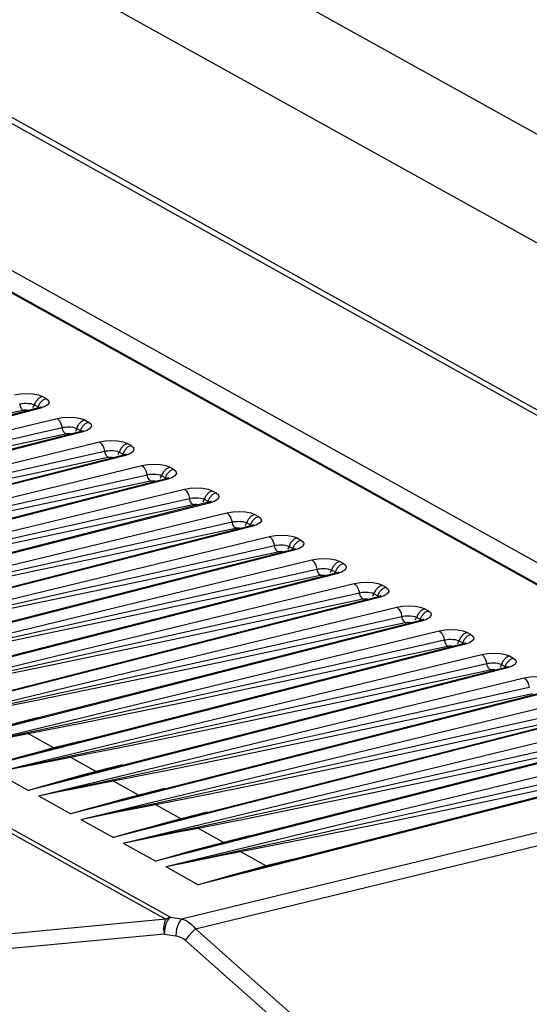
# Model space of a CAD drawing. Header units: millimetres. Extents: x 26456 to 27930, y -18123 to -17119.
# Tile 48 of 96: x 27177 to 27214, y -17691 to -17619. Entities that reach past the tile are written whole.
import ezdxf

# ---------------------------------------------------------------- set-up
doc = ezdxf.new("R2010")
doc.units = ezdxf.units.MM
for name, color, linetype in [('HG1-Y31201-Y31202SOLIDLINE', 7, 'Continuous'), ('LJ-Y31202-13SOLIDLINE', 7, 'Continuous'), ('Y31201-Y31202-PP-40_22SOLIDLINE', 7, 'Continuous'), ('Y31201-Y31202-PP-77_2SOLIDLINE', 7, 'Continuous')]:
    doc.layers.add(name, color=color, linetype=linetype)

msp = doc.modelspace()

# ---------------------------------------------------------------- linework, layer by layer
at = {"layer": 'HG1-Y31201-Y31202SOLIDLINE', "color": 7}
for p, q in [((27237.374, -17673.162), (27169.73, -17635.545)), ((27237.457, -17673.137), (27169.812, -17635.52)), ((27178.468, -17646.725), (27178.737, -17646.874)), ((27177.794, -17647.536), (27178.006, -17647.067)), ((27177.88, -17647.347), (27178.149, -17647.496)), ((27178.102, -17647.601), (27178.275, -17647.217)), ((27178.6, -17647.502), (27178.249, -17647.622)), ((27121.746, -17648.125), (27187.83, -17684.875)), ((27178.249, -17647.622), (27143.24, -17656.568)), ((27178.089, -17647.596), (27150.098, -17654.748)), ((27178.148, -17647.58), (27178.089, -17647.596)), ((27178.249, -17647.622), (27178.089, -17647.596)), ((27121.415, -17648.283), (27187.499, -17685.032)), ((27143.965, -17656.971), (27179.534, -17648.337)), ((27180.903, -17649.265), (27181.115, -17648.796)), ((27181.211, -17649.33), (27181.384, -17648.946)), ((27181.577, -17648.454), (27181.846, -17648.603)), ((27181.358, -17649.351), (27146.349, -17658.296)), ((27181.198, -17649.325), (27153.207, -17656.477)), ((27180.989, -17649.076), (27181.258, -17649.225)), ((27181.257, -17649.309), (27181.198, -17649.325)), ((27181.358, -17649.351), (27181.198, -17649.324)), ((27181.709, -17649.231), (27181.358, -17649.351)), ((27147.075, -17658.7), (27182.643, -17650.066)), ((27184.686, -17650.183), (27184.955, -17650.332)), ((27184.467, -17651.08), (27149.458, -17660.025)), ((27184.307, -17651.053), (27156.316, -17658.206)), ((27184.012, -17650.994), (27184.224, -17650.525)), ((27184.098, -17650.805), (27184.367, -17650.954)), ((27184.366, -17651.038), (27184.307, -17651.053)), ((27184.467, -17651.08), (27184.307, -17651.053)), ((27184.32, -17651.059), (27184.493, -17650.675)), ((27184.818, -17650.96), (27184.467, -17651.08)), ((27150.184, -17660.429), (27185.752, -17651.795)), ((27187.121, -17652.723), (27187.333, -17652.254)), ((27187.207, -17652.534), (27187.476, -17652.683)), ((27187.429, -17652.788), (27187.602, -17652.404)), ((27187.795, -17651.912), (27188.064, -17652.061)), ((27187.576, -17652.809), (27152.567, -17661.754)), ((27187.416, -17652.782), (27159.425, -17659.935)), ((27187.475, -17652.767), (27187.416, -17652.782)), ((27187.576, -17652.809), (27187.416, -17652.782)), ((27187.927, -17652.689), (27187.576, -17652.809)), ((27153.293, -17662.158), (27188.861, -17653.524)), ((27190.231, -17654.452), (27190.442, -17653.983)), ((27190.904, -17653.641), (27191.174, -17653.79)), ((27190.685, -17654.538), (27155.676, -17663.483)), ((27190.525, -17654.511), (27162.534, -17661.664)), ((27190.316, -17654.263), (27190.586, -17654.412)), ((27190.584, -17654.496), (27190.526, -17654.511)), ((27190.685, -17654.538), (27190.526, -17654.511)), ((27190.538, -17654.517), (27190.711, -17654.133)), ((27191.036, -17654.418), (27190.685, -17654.538)), ((27156.402, -17663.887), (27191.97, -17655.253)), ((27194.013, -17655.37), (27194.283, -17655.519)), ((27193.34, -17656.181), (27193.551, -17655.712)), ((27193.425, -17655.991), (27193.695, -17656.141)), ((27193.647, -17656.246), (27193.82, -17655.862)), ((27194.145, -17656.147), (27193.794, -17656.267)), ((27193.794, -17656.267), (27158.785, -17665.212)), ((27193.635, -17656.24), (27165.643, -17663.393)), ((27193.693, -17656.225), (27193.635, -17656.24)), ((27193.794, -17656.267), (27193.635, -17656.24)), ((27159.511, -17665.616), (27195.079, -17656.982)), ((27196.449, -17657.91), (27196.66, -17657.441)), ((27196.756, -17657.975), (27196.929, -17657.591)), ((27197.123, -17657.099), (27197.392, -17657.248)), ((27196.903, -17657.996), (27161.894, -17666.941)), ((27196.744, -17657.969), (27168.752, -17665.122)), ((27196.535, -17657.72), (27196.804, -17657.87)), ((27196.802, -17657.953), (27196.744, -17657.969)), ((27196.903, -17657.996), (27196.744, -17657.969)), ((27197.254, -17657.876), (27196.903, -17657.996)), ((27162.62, -17667.345), (27198.189, -17658.711)), ((27200.232, -17658.828), (27200.501, -17658.977)), ((27200.012, -17659.725), (27165.003, -17668.67)), ((27199.853, -17659.698), (27171.861, -17666.851)), ((27199.558, -17659.639), (27199.769, -17659.17)), ((27199.644, -17659.449), (27199.913, -17659.599)), ((27199.911, -17659.682), (27199.853, -17659.698)), ((27200.012, -17659.725), (27199.853, -17659.698)), ((27199.865, -17659.704), (27200.038, -17659.319)), ((27200.363, -17659.605), (27200.012, -17659.725)), ((27165.729, -17669.074), (27201.298, -17660.44)), ((27202.667, -17661.368), (27202.878, -17660.899)), ((27202.753, -17661.178), (27203.022, -17661.328)), ((27202.974, -17661.433), (27203.148, -17661.048)), ((27203.341, -17660.556), (27203.61, -17660.706)), ((27203.121, -17661.454), (27168.112, -17670.399)), ((27202.962, -17661.427), (27174.97, -17668.58)), ((27203.02, -17661.411), (27202.962, -17661.427)), ((27203.121, -17661.454), (27202.962, -17661.427)), ((27203.473, -17661.334), (27203.121, -17661.454)), ((27168.838, -17670.803), (27204.407, -17662.169)), ((27205.776, -17663.097), (27205.987, -17662.628)), ((27206.45, -17662.285), (27206.719, -17662.435)), ((27206.23, -17663.183), (27171.222, -17672.128)), ((27206.071, -17663.156), (27178.079, -17670.309)), ((27205.862, -17662.907), (27206.131, -17663.057)), ((27206.129, -17663.14), (27206.071, -17663.156)), ((27206.23, -17663.183), (27206.071, -17663.156)), ((27206.083, -17663.162), (27206.257, -17662.777)), ((27206.582, -17663.063), (27206.23, -17663.183)), ((27171.947, -17672.532), (27207.516, -17663.897)), ((27209.559, -17664.014), (27209.828, -17664.164)), ((27208.885, -17664.826), (27209.097, -17664.357)), ((27208.971, -17664.636), (27209.24, -17664.786)), ((27209.193, -17664.891), (27209.366, -17664.506)), ((27209.691, -17664.792), (27209.339, -17664.912)), ((27209.339, -17664.912), (27174.331, -17673.857)), ((27209.18, -17664.885), (27181.189, -17672.038)), ((27209.238, -17664.869), (27209.18, -17664.885)), ((27209.339, -17664.912), (27209.18, -17664.885)), ((27175.056, -17674.261), (27210.625, -17665.626)), ((27211.994, -17666.555), (27212.206, -17666.086)), ((27212.302, -17666.62), (27212.475, -17666.235)), ((27212.668, -17665.743), (27212.937, -17665.893)), ((27212.448, -17666.641), (27177.44, -17675.586)), ((27212.289, -17666.614), (27184.298, -17673.767)), ((27212.08, -17666.365), (27212.349, -17666.515)), ((27212.347, -17666.598), (27212.289, -17666.614)), ((27212.448, -17666.641), (27212.289, -17666.614)), ((27212.8, -17666.521), (27212.448, -17666.641)), ((27178.165, -17675.99), (27213.734, -17667.355)), ((27215.558, -17668.37), (27180.549, -17677.315)), ((27215.398, -17668.343), (27187.407, -17675.496)), ((27181.274, -17677.719), (27216.843, -17669.084)), ((27178.088, -17670.268), (27176.193, -17670.751)), ((27178.097, -17670.304), (27176.287, -17670.77)), ((27218.667, -17670.098), (27183.658, -17679.044)), ((27218.507, -17670.072), (27190.516, -17677.224)), ((27184.383, -17679.448), (27219.952, -17670.813)), ((27177.42, -17671.433), (27179.302, -17672.48)), ((27181.197, -17671.996), (27179.302, -17672.48)), ((27181.206, -17672.033), (27179.396, -17672.499)), ((27221.776, -17671.827), (27186.767, -17680.773)), ((27221.616, -17671.801), (27193.625, -17678.953)), ((27187.493, -17681.176), (27223.061, -17672.542)), ((27180.529, -17673.162), (27182.411, -17674.209)), ((27188.658, -17684.997), (27237.374, -17673.162)), ((27184.306, -17673.725), (27182.411, -17674.209)), ((27184.315, -17673.762), (27182.505, -17674.228)), ((27224.885, -17673.556), (27189.876, -17682.502)), ((27224.725, -17673.53), (27196.734, -17680.682)), ((27175.056, -17674.261), (27177.44, -17675.586)), ((27183.638, -17674.891), (27185.521, -17675.938)), ((27189.675, -17685.722), (27234.958, -17674.722)), ((27187.415, -17675.454), (27185.521, -17675.938)), ((27187.424, -17675.491), (27185.614, -17675.957)), ((27178.165, -17675.99), (27180.549, -17677.315)), ((27186.747, -17676.62), (27188.63, -17677.667)), ((27181.274, -17677.719), (27183.658, -17679.044)), ((27190.524, -17677.183), (27188.63, -17677.667)), ((27190.533, -17677.22), (27188.723, -17677.686)), ((27189.856, -17678.349), (27191.739, -17679.396)), ((27193.633, -17678.912), (27191.739, -17679.396)), ((27193.642, -17678.949), (27191.832, -17679.415)), ((27184.383, -17679.448), (27186.767, -17680.773)), ((27192.965, -17680.078), (27194.848, -17681.125)), ((27196.742, -17680.641), (27194.848, -17681.125)), ((27196.751, -17680.678), (27194.942, -17681.144)), ((27187.493, -17681.176), (27189.876, -17682.502)), ((27187.83, -17684.875), (27188.658, -17684.997)), ((27187.499, -17685.032), (27167.465, -17686.909)), ((27189.675, -17685.722), (27204.356, -17698.753)), ((27187.414, -17686.114), (27167.38, -17687.99)), ((27187.414, -17686.114), (27188.243, -17686.236)), ((27188.925, -17686.556), (27203.606, -17699.587))]:
    msp.add_line(p, q, dxfattribs=at)
for points in [[(27176.425, -17646.608), (27176.857, -17646.533), (27177.324, -17646.507), (27177.775, -17646.533), (27178.168, -17646.608), (27178.468, -17646.725)], [(27178.468, -17646.725), (27178.213, -17646.848), (27178.006, -17647.067)], [(27176.801, -17647.281), (27176.899, -17647.261), (27177.009, -17647.245), (27177.135, -17647.234), (27177.277, -17647.23), (27177.432, -17647.236)], [(27177.042, -17647.732), (27176.942, -17647.634), (27176.857, -17647.475), (27176.801, -17647.281)], [(27177.432, -17647.236), (27177.592, -17647.256), (27177.746, -17647.292), (27177.88, -17647.347)], [(27178.357, -17647.504), (27178.372, -17647.49), (27178.326, -17647.514), (27178.148, -17647.58)], [(27178.149, -17647.496), (27178.2, -17647.53), (27178.222, -17647.552)], [(27178.737, -17646.874), (27178.483, -17646.997), (27178.275, -17647.217)], [(27178.737, -17646.874), (27178.914, -17647.022), (27178.95, -17647.186), (27178.842, -17647.351), (27178.6, -17647.502)], [(27146.329, -17654.143), (27150.303, -17653.36), (27154.166, -17652.573), (27158.113, -17651.754), (27162.317, -17650.872), (27166.901, -17649.902), (27171.795, -17648.858), (27177.042, -17647.732)], [(27177.042, -17647.732), (27177.083, -17647.724), (27177.127, -17647.719), (27177.179, -17647.715), (27177.236, -17647.714), (27177.299, -17647.718), (27177.363, -17647.726), (27177.425, -17647.741), (27177.479, -17647.763)], [(27179.534, -17648.337), (27179.966, -17648.262), (27180.433, -17648.236), (27180.884, -17648.262), (27181.277, -17648.337), (27181.577, -17648.454)], [(27179.534, -17648.337), (27179.688, -17648.482), (27179.821, -17648.72), (27179.91, -17649.01)], [(27179.91, -17649.01), (27180.008, -17648.99), (27180.118, -17648.974), (27180.244, -17648.963), (27180.386, -17648.959), (27180.541, -17648.965)], [(27181.577, -17648.454), (27181.322, -17648.576), (27181.115, -17648.796)], [(27181.846, -17648.603), (27181.592, -17648.726), (27181.384, -17648.946)], [(27181.846, -17648.603), (27182.023, -17648.751), (27182.059, -17648.915), (27181.951, -17649.08), (27181.709, -17649.231)], [(27149.365, -17655.798), (27153.293, -17654.954), (27157.126, -17654.113), (27161.049, -17653.245), (27165.232, -17652.312), (27169.797, -17651.29), (27174.676, -17650.192), (27179.91, -17649.01)], [(27149.438, -17655.872), (27153.412, -17655.089), (27157.275, -17654.302), (27161.222, -17653.483), (27165.427, -17652.601), (27170.01, -17651.631), (27174.904, -17650.587), (27180.151, -17649.461)], [(27180.151, -17649.461), (27180.051, -17649.363), (27179.966, -17649.204), (27179.91, -17649.01)], [(27180.151, -17649.461), (27180.192, -17649.453), (27180.236, -17649.447), (27180.288, -17649.444), (27180.345, -17649.443), (27180.408, -17649.447), (27180.472, -17649.455), (27180.534, -17649.47), (27180.588, -17649.492)], [(27180.541, -17648.965), (27180.701, -17648.985), (27180.856, -17649.021), (27180.989, -17649.076)], [(27181.466, -17649.233), (27181.481, -17649.219), (27181.436, -17649.243), (27181.257, -17649.309)], [(27181.258, -17649.225), (27181.309, -17649.258), (27181.332, -17649.281)], [(27182.643, -17650.066), (27183.075, -17649.991), (27183.542, -17649.965), (27183.993, -17649.991), (27184.386, -17650.066), (27184.686, -17650.183)], [(27182.643, -17650.066), (27182.797, -17650.211), (27182.93, -17650.449), (27183.019, -17650.739)], [(27184.686, -17650.183), (27184.432, -17650.305), (27184.224, -17650.525)], [(27184.955, -17650.332), (27184.701, -17650.455), (27184.493, -17650.675)], [(27184.955, -17650.332), (27185.132, -17650.48), (27185.168, -17650.644), (27185.061, -17650.809), (27184.818, -17650.96)], [(27152.474, -17657.527), (27156.402, -17656.683), (27160.235, -17655.842), (27164.158, -17654.974), (27168.341, -17654.041), (27172.906, -17653.019), (27177.785, -17651.921), (27183.019, -17650.739)], [(27183.019, -17650.739), (27183.117, -17650.719), (27183.227, -17650.703), (27183.353, -17650.692), (27183.496, -17650.688), (27183.65, -17650.694)], [(27183.26, -17651.19), (27183.16, -17651.092), (27183.075, -17650.933), (27183.019, -17650.739)], [(27183.65, -17650.694), (27183.81, -17650.714), (27183.965, -17650.75), (27184.098, -17650.805)], [(27184.575, -17650.962), (27184.59, -17650.948), (27184.545, -17650.972), (27184.366, -17651.038)], [(27184.367, -17650.954), (27184.418, -17650.987), (27184.441, -17651.01)], [(27152.547, -17657.601), (27156.521, -17656.818), (27160.384, -17656.031), (27164.331, -17655.212), (27168.536, -17654.33), (27173.119, -17653.36), (27178.013, -17652.316), (27183.26, -17651.19)], [(27183.26, -17651.19), (27183.301, -17651.182), (27183.345, -17651.176), (27183.397, -17651.173), (27183.454, -17651.172), (27183.517, -17651.176), (27183.581, -17651.184), (27183.643, -17651.199), (27183.697, -17651.221)], [(27185.752, -17651.795), (27186.184, -17651.72), (27186.651, -17651.694), (27187.102, -17651.72), (27187.495, -17651.795), (27187.795, -17651.912)], [(27185.752, -17651.795), (27185.906, -17651.94), (27186.039, -17652.177), (27186.128, -17652.468)], [(27155.583, -17659.256), (27159.511, -17658.412), (27163.344, -17657.571), (27167.267, -17656.703), (27171.45, -17655.77), (27176.015, -17654.748), (27180.894, -17653.65), (27186.128, -17652.468)], [(27186.128, -17652.468), (27186.226, -17652.448), (27186.336, -17652.432), (27186.462, -17652.421), (27186.605, -17652.417), (27186.759, -17652.423)], [(27186.37, -17652.919), (27186.269, -17652.821), (27186.184, -17652.662), (27186.128, -17652.468)], [(27186.759, -17652.423), (27186.919, -17652.443), (27187.074, -17652.479), (27187.207, -17652.534)], [(27187.795, -17651.912), (27187.541, -17652.034), (27187.333, -17652.254)], [(27188.064, -17652.061), (27187.81, -17652.184), (27187.602, -17652.404)], [(27188.064, -17652.061), (27188.241, -17652.209), (27188.277, -17652.373), (27188.17, -17652.538), (27187.927, -17652.689)], [(27155.656, -17659.33), (27159.63, -17658.547), (27163.493, -17657.759), (27167.44, -17656.941), (27171.645, -17656.059), (27176.228, -17655.089), (27181.122, -17654.045), (27186.37, -17652.919)], [(27186.37, -17652.919), (27186.41, -17652.911), (27186.454, -17652.905), (27186.506, -17652.902), (27186.563, -17652.901), (27186.626, -17652.905), (27186.69, -17652.913), (27186.752, -17652.928), (27186.806, -17652.95)], [(27187.684, -17652.691), (27187.699, -17652.677), (27187.654, -17652.701), (27187.475, -17652.767)], [(27187.476, -17652.683), (27187.527, -17652.716), (27187.55, -17652.739)], [(27188.861, -17653.524), (27189.293, -17653.449), (27189.76, -17653.423), (27190.211, -17653.449), (27190.604, -17653.524), (27190.904, -17653.641)], [(27188.861, -17653.524), (27189.015, -17653.669), (27189.148, -17653.906), (27189.237, -17654.197)], [(27190.904, -17653.641), (27190.65, -17653.763), (27190.442, -17653.983)], [(27191.174, -17653.79), (27190.919, -17653.913), (27190.711, -17654.133)], [(27191.174, -17653.79), (27191.35, -17653.938), (27191.386, -17654.102), (27191.279, -17654.267), (27191.036, -17654.418)], [(27158.692, -17660.985), (27162.62, -17660.141), (27166.453, -17659.3), (27170.376, -17658.432), (27174.559, -17657.499), (27179.125, -17656.476), (27184.003, -17655.379), (27189.237, -17654.197)], [(27158.765, -17661.059), (27162.739, -17660.276), (27166.602, -17659.488), (27170.55, -17658.67), (27174.754, -17657.788), (27179.337, -17656.818), (27184.231, -17655.774), (27189.479, -17654.647)], [(27189.237, -17654.197), (27189.335, -17654.177), (27189.445, -17654.161), (27189.571, -17654.15), (27189.714, -17654.146), (27189.868, -17654.152)], [(27189.479, -17654.647), (27189.378, -17654.55), (27189.293, -17654.391), (27189.237, -17654.197)], [(27189.479, -17654.647), (27189.519, -17654.64), (27189.563, -17654.634), (27189.615, -17654.631), (27189.672, -17654.63), (27189.735, -17654.633), (27189.8, -17654.642), (27189.862, -17654.657), (27189.915, -17654.679)], [(27189.868, -17654.152), (27190.028, -17654.172), (27190.183, -17654.208), (27190.316, -17654.263)], [(27190.793, -17654.42), (27190.808, -17654.406), (27190.763, -17654.43), (27190.584, -17654.496)], [(27190.586, -17654.412), (27190.636, -17654.445), (27190.659, -17654.468)], [(27191.97, -17655.253), (27192.403, -17655.178), (27192.869, -17655.152), (27193.321, -17655.178), (27193.713, -17655.252), (27194.013, -17655.37)], [(27191.97, -17655.253), (27192.124, -17655.398), (27192.257, -17655.635), (27192.346, -17655.926)], [(27194.013, -17655.37), (27193.759, -17655.492), (27193.551, -17655.712)], [(27161.801, -17662.714), (27165.729, -17661.869), (27169.562, -17661.029), (27173.485, -17660.16), (27177.669, -17659.228), (27182.234, -17658.205), (27187.112, -17657.108), (27192.346, -17655.926)], [(27192.346, -17655.926), (27192.444, -17655.906), (27192.554, -17655.89), (27192.681, -17655.879), (27192.823, -17655.875), (27192.977, -17655.881)], [(27192.588, -17656.376), (27192.487, -17656.279), (27192.402, -17656.12), (27192.346, -17655.926)], [(27192.977, -17655.881), (27193.137, -17655.901), (27193.292, -17655.937), (27193.425, -17655.991)], [(27193.902, -17656.149), (27193.917, -17656.135), (27193.872, -17656.159), (27193.693, -17656.225)], [(27193.695, -17656.141), (27193.745, -17656.174), (27193.768, -17656.197)], [(27194.283, -17655.519), (27194.028, -17655.642), (27193.82, -17655.862)], [(27194.283, -17655.519), (27194.459, -17655.667), (27194.495, -17655.831), (27194.388, -17655.996), (27194.145, -17656.147)], [(27161.874, -17662.788), (27165.848, -17662.005), (27169.711, -17661.217), (27173.659, -17660.399), (27177.863, -17659.517), (27182.446, -17658.547), (27187.34, -17657.503), (27192.588, -17656.376)], [(27192.588, -17656.376), (27192.628, -17656.369), (27192.672, -17656.363), (27192.724, -17656.36), (27192.782, -17656.359), (27192.844, -17656.362), (27192.909, -17656.371), (27192.971, -17656.386), (27193.024, -17656.408)], [(27195.079, -17656.982), (27195.512, -17656.907), (27195.978, -17656.881), (27196.43, -17656.907), (27196.822, -17656.981), (27197.123, -17657.099)], [(27195.079, -17656.982), (27195.233, -17657.127), (27195.366, -17657.364), (27195.456, -17657.655)], [(27195.456, -17657.655), (27195.553, -17657.635), (27195.663, -17657.619), (27195.79, -17657.607), (27195.932, -17657.604), (27196.086, -17657.61)], [(27196.086, -17657.61), (27196.246, -17657.63), (27196.401, -17657.666), (27196.535, -17657.72)], [(27197.123, -17657.099), (27196.868, -17657.221), (27196.66, -17657.441)], [(27197.392, -17657.248), (27197.137, -17657.371), (27196.929, -17657.591)], [(27197.392, -17657.248), (27197.568, -17657.396), (27197.604, -17657.56), (27197.497, -17657.725), (27197.254, -17657.876)], [(27164.91, -17664.443), (27168.838, -17663.598), (27172.671, -17662.758), (27176.594, -17661.889), (27180.778, -17660.957), (27185.343, -17659.934), (27190.221, -17658.837), (27195.456, -17657.655)], [(27164.983, -17664.517), (27168.957, -17663.734), (27172.82, -17662.946), (27176.768, -17662.128), (27180.972, -17661.246), (27185.555, -17660.276), (27190.449, -17659.232), (27195.697, -17658.105)], [(27195.697, -17658.105), (27195.596, -17658.008), (27195.511, -17657.849), (27195.456, -17657.655)], [(27195.697, -17658.105), (27195.737, -17658.098), (27195.781, -17658.092), (27195.833, -17658.089), (27195.891, -17658.088), (27195.953, -17658.091), (27196.018, -17658.1), (27196.08, -17658.115), (27196.133, -17658.137)], [(27197.011, -17657.877), (27197.027, -17657.863), (27196.981, -17657.888), (27196.802, -17657.953)], [(27196.804, -17657.87), (27196.854, -17657.903), (27196.877, -17657.926)], [(27198.189, -17658.711), (27198.621, -17658.636), (27199.087, -17658.61), (27199.539, -17658.636), (27199.932, -17658.71), (27200.232, -17658.828)], [(27198.189, -17658.711), (27198.342, -17658.856), (27198.475, -17659.093), (27198.565, -17659.384)], [(27200.232, -17658.828), (27199.977, -17658.95), (27199.769, -17659.17)], [(27200.501, -17658.977), (27200.246, -17659.1), (27200.038, -17659.319)], [(27200.501, -17658.977), (27200.677, -17659.125), (27200.713, -17659.289), (27200.606, -17659.454), (27200.363, -17659.605)], [(27168.019, -17666.172), (27171.947, -17665.327), (27175.78, -17664.487), (27179.703, -17663.618), (27183.887, -17662.686), (27188.452, -17661.663), (27193.33, -17660.566), (27198.565, -17659.384)], [(27198.565, -17659.384), (27198.662, -17659.364), (27198.772, -17659.348), (27198.899, -17659.336), (27199.041, -17659.333), (27199.195, -17659.339)], [(27198.806, -17659.834), (27198.705, -17659.737), (27198.62, -17659.578), (27198.565, -17659.384)], [(27199.195, -17659.339), (27199.355, -17659.359), (27199.51, -17659.395), (27199.644, -17659.449)], [(27200.12, -17659.606), (27200.136, -17659.592), (27200.09, -17659.617), (27199.911, -17659.682)], [(27199.913, -17659.599), (27199.963, -17659.632), (27199.986, -17659.655)], [(27168.092, -17666.246), (27172.066, -17665.463), (27175.929, -17664.675), (27179.877, -17663.857), (27184.081, -17662.975), (27188.664, -17662.004), (27193.559, -17660.961), (27198.806, -17659.834)], [(27198.806, -17659.834), (27198.846, -17659.827), (27198.891, -17659.821), (27198.942, -17659.818), (27199, -17659.817), (27199.062, -17659.82), (27199.127, -17659.829), (27199.189, -17659.844), (27199.242, -17659.866)], [(27201.298, -17660.44), (27201.73, -17660.364), (27202.196, -17660.338), (27202.648, -17660.364), (27203.041, -17660.439), (27203.341, -17660.556)], [(27201.298, -17660.44), (27201.452, -17660.585), (27201.584, -17660.822), (27201.674, -17661.112)], [(27171.128, -17667.901), (27175.056, -17667.056), (27178.889, -17666.216), (27182.812, -17665.347), (27186.996, -17664.415), (27191.561, -17663.392), (27196.439, -17662.295), (27201.674, -17661.112)], [(27201.674, -17661.112), (27201.772, -17661.092), (27201.881, -17661.076), (27202.008, -17661.065), (27202.15, -17661.062), (27202.304, -17661.068)], [(27201.915, -17661.563), (27201.814, -17661.466), (27201.729, -17661.307), (27201.674, -17661.112)], [(27202.304, -17661.068), (27202.465, -17661.088), (27202.619, -17661.124), (27202.753, -17661.178)], [(27203.341, -17660.556), (27203.086, -17660.679), (27202.878, -17660.899)], [(27203.61, -17660.706), (27203.355, -17660.829), (27203.148, -17661.048)], [(27203.61, -17660.706), (27203.786, -17660.854), (27203.823, -17661.018), (27203.715, -17661.183), (27203.473, -17661.334)], [(27171.201, -17667.975), (27175.175, -17667.192), (27179.039, -17666.404), (27182.986, -17665.586), (27187.19, -17664.704), (27191.773, -17663.733), (27196.668, -17662.69), (27201.915, -17661.563)], [(27201.915, -17661.563), (27201.955, -17661.556), (27202, -17661.55), (27202.051, -17661.547), (27202.109, -17661.546), (27202.171, -17661.549), (27202.236, -17661.558), (27202.298, -17661.573), (27202.351, -17661.595)], [(27203.229, -17661.335), (27203.245, -17661.321), (27203.199, -17661.346), (27203.02, -17661.411)], [(27203.022, -17661.328), (27203.072, -17661.361), (27203.095, -17661.384)], [(27204.407, -17662.169), (27204.839, -17662.093), (27205.305, -17662.067), (27205.757, -17662.093), (27206.15, -17662.168), (27206.45, -17662.285)], [(27204.407, -17662.169), (27204.561, -17662.314), (27204.693, -17662.551), (27204.783, -17662.841)], [(27206.45, -17662.285), (27206.195, -17662.408), (27205.987, -17662.628)], [(27206.719, -17662.435), (27206.464, -17662.558), (27206.257, -17662.777)], [(27206.719, -17662.435), (27206.895, -17662.583), (27206.932, -17662.747), (27206.824, -17662.912), (27206.582, -17663.063)], [(27174.237, -17669.63), (27178.165, -17668.785), (27181.998, -17667.945), (27185.921, -17667.076), (27190.105, -17666.144), (27194.67, -17665.121), (27199.548, -17664.024), (27204.783, -17662.841)], [(27174.311, -17669.704), (27178.284, -17668.921), (27182.148, -17668.133), (27186.095, -17667.314), (27190.299, -17666.433), (27194.883, -17665.462), (27199.777, -17664.419), (27205.024, -17663.292)], [(27204.783, -17662.841), (27204.881, -17662.821), (27204.99, -17662.805), (27205.117, -17662.794), (27205.259, -17662.791), (27205.413, -17662.797)], [(27205.024, -17663.292), (27204.924, -17663.195), (27204.838, -17663.036), (27204.783, -17662.841)], [(27205.024, -17663.292), (27205.064, -17663.285), (27205.109, -17663.279), (27205.16, -17663.276), (27205.218, -17663.275), (27205.28, -17663.278), (27205.345, -17663.287), (27205.407, -17663.302), (27205.46, -17663.324)], [(27205.413, -17662.797), (27205.574, -17662.817), (27205.728, -17662.853), (27205.862, -17662.907)], [(27206.338, -17663.064), (27206.354, -17663.05), (27206.308, -17663.075), (27206.129, -17663.14)], [(27206.131, -17663.057), (27206.181, -17663.09), (27206.204, -17663.113)], [(27207.516, -17663.897), (27207.948, -17663.822), (27208.414, -17663.796), (27208.866, -17663.822), (27209.259, -17663.897), (27209.559, -17664.014)], [(27207.516, -17663.897), (27207.67, -17664.043), (27207.802, -17664.28), (27207.892, -17664.57)], [(27209.559, -17664.014), (27209.304, -17664.137), (27209.097, -17664.357)], [(27177.346, -17671.359), (27181.275, -17670.514), (27185.107, -17669.674), (27189.031, -17668.805), (27193.214, -17667.873), (27197.779, -17666.85), (27202.658, -17665.753), (27207.892, -17664.57)], [(27207.892, -17664.57), (27207.99, -17664.55), (27208.099, -17664.534), (27208.226, -17664.523), (27208.368, -17664.52), (27208.523, -17664.526)], [(27208.133, -17665.021), (27208.033, -17664.924), (27207.947, -17664.765), (27207.892, -17664.57)], [(27208.523, -17664.526), (27208.683, -17664.546), (27208.837, -17664.581), (27208.971, -17664.636)], [(27209.448, -17664.793), (27209.463, -17664.779), (27209.417, -17664.804), (27209.238, -17664.869)], [(27209.24, -17664.786), (27209.29, -17664.819), (27209.313, -17664.842)], [(27209.828, -17664.164), (27209.573, -17664.287), (27209.366, -17664.506)], [(27209.828, -17664.164), (27210.004, -17664.312), (27210.041, -17664.476), (27209.933, -17664.641), (27209.691, -17664.792)], [(27177.42, -17671.433), (27181.393, -17670.65), (27185.257, -17669.862), (27189.204, -17669.043), (27193.408, -17668.161), (27197.992, -17667.191), (27202.886, -17666.148), (27208.133, -17665.021)], [(27208.133, -17665.021), (27208.173, -17665.014), (27208.218, -17665.008), (27208.269, -17665.004), (27208.327, -17665.004), (27208.389, -17665.007), (27208.454, -17665.016), (27208.516, -17665.031), (27208.569, -17665.053)], [(27210.625, -17665.626), (27211.057, -17665.551), (27211.523, -17665.525), (27211.975, -17665.551), (27212.368, -17665.626), (27212.668, -17665.743)], [(27210.625, -17665.626), (27210.779, -17665.772), (27210.911, -17666.009), (27211.001, -17666.299)], [(27211.001, -17666.299), (27211.099, -17666.279), (27211.208, -17666.263), (27211.335, -17666.252), (27211.477, -17666.248), (27211.632, -17666.255)], [(27211.632, -17666.255), (27211.792, -17666.275), (27211.946, -17666.31), (27212.08, -17666.365)], [(27212.668, -17665.743), (27212.413, -17665.866), (27212.206, -17666.086)], [(27212.937, -17665.893), (27212.682, -17666.016), (27212.475, -17666.235)], [(27212.937, -17665.893), (27213.114, -17666.041), (27213.15, -17666.205), (27213.042, -17666.37), (27212.8, -17666.521)], [(27180.455, -17673.088), (27184.384, -17672.243), (27188.216, -17671.403), (27192.14, -17670.534), (27196.323, -17669.602), (27200.888, -17668.579), (27205.767, -17667.482), (27211.001, -17666.299)], [(27180.529, -17673.162), (27184.502, -17672.379), (27188.366, -17671.591), (27192.313, -17670.772), (27196.517, -17669.89), (27201.101, -17668.92), (27205.995, -17667.877), (27211.242, -17666.75)], [(27211.242, -17666.75), (27211.142, -17666.653), (27211.057, -17666.494), (27211.001, -17666.299)], [(27211.242, -17666.75), (27211.282, -17666.743), (27211.327, -17666.737), (27211.378, -17666.733), (27211.436, -17666.733), (27211.498, -17666.736), (27211.563, -17666.745), (27211.625, -17666.76), (27211.679, -17666.782)], [(27212.557, -17666.522), (27212.572, -17666.508), (27212.526, -17666.533), (27212.347, -17666.598)], [(27212.349, -17666.515), (27212.399, -17666.548), (27212.422, -17666.571)], [(27213.734, -17667.355), (27214.166, -17667.28), (27214.632, -17667.254), (27215.084, -17667.28), (27215.477, -17667.355), (27215.777, -17667.472)], [(27213.734, -17667.355), (27213.888, -17667.501), (27214.021, -17667.738), (27214.11, -17668.028)], [(27183.564, -17674.817), (27187.493, -17673.972), (27191.326, -17673.132), (27195.249, -17672.263), (27199.432, -17671.331), (27203.997, -17670.308), (27208.876, -17669.211), (27214.11, -17668.028)], [(27183.638, -17674.891), (27187.611, -17674.108), (27191.475, -17673.32), (27195.422, -17672.501), (27199.626, -17671.619), (27204.21, -17670.649), (27209.104, -17669.606), (27214.351, -17668.479)], [(27186.673, -17676.546), (27190.602, -17675.701), (27194.435, -17674.861), (27198.358, -17673.992), (27202.541, -17673.06), (27207.106, -17672.037), (27211.985, -17670.939), (27217.219, -17669.757)], [(27186.747, -17676.62), (27190.721, -17675.837), (27194.584, -17675.049), (27198.531, -17674.23), (27202.735, -17673.348), (27207.319, -17672.378), (27212.213, -17671.335), (27217.46, -17670.208)], [(27171.947, -17672.532), (27173.426, -17672.203), (27174.819, -17671.899), (27176.126, -17671.618), (27177.346, -17671.359)], [(27171.947, -17672.532), (27173.446, -17672.219), (27174.858, -17671.932), (27176.183, -17671.671), (27177.42, -17671.433)], [(27177.42, -17671.433), (27177.395, -17671.414), (27177.37, -17671.389), (27177.346, -17671.359)], [(27189.783, -17678.275), (27193.711, -17677.43), (27197.544, -17676.59), (27201.467, -17675.721), (27205.65, -17674.789), (27210.215, -17673.766), (27215.094, -17672.668), (27220.328, -17671.486)], [(27189.856, -17678.349), (27193.83, -17677.566), (27197.693, -17676.778), (27201.64, -17675.959), (27205.845, -17675.077), (27210.428, -17674.107), (27215.322, -17673.063), (27220.569, -17671.937)], [(27179.302, -17672.48), (27178.175, -17672.78), (27176.971, -17673.109), (27175.69, -17673.468), (27174.331, -17673.857)], [(27179.396, -17672.499), (27178.248, -17672.8), (27177.022, -17673.126), (27175.716, -17673.478), (27174.331, -17673.857)], [(27179.302, -17672.48), (27179.334, -17672.492), (27179.366, -17672.498), (27179.396, -17672.499)], [(27175.056, -17674.261), (27176.535, -17673.932), (27177.928, -17673.628), (27179.235, -17673.347), (27180.455, -17673.088)], [(27175.056, -17674.261), (27176.555, -17673.948), (27177.967, -17673.661), (27179.292, -17673.4), (27180.529, -17673.162)], [(27180.529, -17673.162), (27180.504, -17673.143), (27180.479, -17673.118), (27180.455, -17673.088)], [(27192.892, -17680.004), (27196.82, -17679.159), (27200.653, -17678.319), (27204.576, -17677.45), (27208.759, -17676.518), (27213.324, -17675.495), (27218.203, -17674.397), (27223.437, -17673.215)], [(27192.965, -17680.078), (27196.939, -17679.295), (27200.802, -17678.507), (27204.749, -17677.688), (27208.954, -17676.806), (27213.537, -17675.836), (27218.431, -17674.792), (27223.678, -17673.666)], [(27182.411, -17674.209), (27181.284, -17674.509), (27180.08, -17674.838), (27178.799, -17675.197), (27177.44, -17675.586)], [(27182.505, -17674.228), (27181.357, -17674.529), (27180.131, -17674.855), (27178.825, -17675.207), (27177.44, -17675.586)], [(27178.165, -17675.99), (27179.644, -17675.661), (27181.037, -17675.357), (27182.344, -17675.076), (27183.564, -17674.817)], [(27178.165, -17675.99), (27179.664, -17675.677), (27181.076, -17675.39), (27182.401, -17675.129), (27183.638, -17674.891)], [(27182.411, -17674.209), (27182.443, -17674.221), (27182.475, -17674.227), (27182.505, -17674.228)], [(27183.638, -17674.891), (27183.613, -17674.871), (27183.588, -17674.847), (27183.564, -17674.817)], [(27185.521, -17675.938), (27184.393, -17676.238), (27183.189, -17676.567), (27181.908, -17676.926), (27180.549, -17677.315)], [(27185.614, -17675.957), (27184.466, -17676.257), (27183.24, -17676.584), (27181.934, -17676.936), (27180.549, -17677.315)], [(27185.521, -17675.938), (27185.552, -17675.95), (27185.584, -17675.956), (27185.614, -17675.957)], [(27181.274, -17677.719), (27182.753, -17677.39), (27184.146, -17677.086), (27185.453, -17676.805), (27186.673, -17676.546)], [(27181.274, -17677.719), (27182.774, -17677.406), (27184.185, -17677.119), (27185.51, -17676.858), (27186.747, -17676.62)], [(27186.747, -17676.62), (27186.722, -17676.6), (27186.698, -17676.576), (27186.673, -17676.546)], [(27188.63, -17677.667), (27187.503, -17677.967), (27186.298, -17678.296), (27185.017, -17678.655), (27183.658, -17679.044)], [(27188.723, -17677.686), (27187.576, -17677.986), (27186.349, -17678.313), (27185.043, -17678.665), (27183.658, -17679.044)], [(27188.63, -17677.667), (27188.661, -17677.679), (27188.693, -17677.685), (27188.723, -17677.686)], [(27184.383, -17679.448), (27185.862, -17679.119), (27187.255, -17678.815), (27188.562, -17678.534), (27189.783, -17678.275)], [(27184.383, -17679.448), (27185.883, -17679.135), (27187.295, -17678.848), (27188.619, -17678.587), (27189.856, -17678.349)], [(27189.856, -17678.349), (27189.831, -17678.329), (27189.807, -17678.305), (27189.783, -17678.275)], [(27191.739, -17679.396), (27190.612, -17679.696), (27189.407, -17680.025), (27188.126, -17680.383), (27186.767, -17680.773)], [(27191.832, -17679.415), (27190.685, -17679.715), (27189.458, -17680.041), (27188.152, -17680.394), (27186.767, -17680.773)], [(27191.739, -17679.396), (27191.771, -17679.408), (27191.802, -17679.414), (27191.832, -17679.415)], [(27187.493, -17681.176), (27188.971, -17680.848), (27190.364, -17680.544), (27191.671, -17680.263), (27192.892, -17680.004)], [(27187.493, -17681.176), (27188.992, -17680.864), (27190.404, -17680.577), (27191.728, -17680.316), (27192.965, -17680.078)], [(27192.965, -17680.078), (27192.94, -17680.058), (27192.916, -17680.034), (27192.892, -17680.004)], [(27194.848, -17681.125), (27193.721, -17681.425), (27192.516, -17681.754), (27191.235, -17682.112), (27189.876, -17682.502)], [(27194.942, -17681.144), (27193.794, -17681.444), (27192.567, -17681.77), (27191.261, -17682.123), (27189.876, -17682.502)], [(27194.848, -17681.125), (27194.88, -17681.137), (27194.911, -17681.143), (27194.942, -17681.144)], [(27187.414, -17686.114), (27187.416, -17685.968), (27187.427, -17685.83), (27187.445, -17685.7), (27187.469, -17685.577), (27187.499, -17685.46), (27187.534, -17685.348), (27187.576, -17685.239), (27187.626, -17685.135), (27187.684, -17685.036), (27187.752, -17684.947), (27187.83, -17684.875)], [(27187.499, -17685.032), (27187.605, -17684.964), (27187.716, -17684.912), (27187.83, -17684.875)], [(27188.658, -17684.997), (27188.442, -17685.281), (27188.29, -17685.733), (27188.243, -17686.236)], [(27188.658, -17684.997), (27188.869, -17685.074), (27189.058, -17685.172), (27189.23, -17685.287), (27189.388, -17685.416), (27189.535, -17685.56), (27189.675, -17685.722)], [(27187.414, -17686.114), (27187.364, -17685.72), (27187.394, -17685.339), (27187.499, -17685.032)], [(27189.675, -17685.722), (27189.418, -17685.972), (27189.155, -17686.265), (27188.925, -17686.556)], [(27188.243, -17686.236), (27188.385, -17686.265), (27188.512, -17686.307), (27188.628, -17686.357), (27188.734, -17686.415), (27188.832, -17686.481), (27188.925, -17686.556)]]:
    msp.add_lwpolyline(points, dxfattribs=at)
at = {"layer": 'LJ-Y31202-13SOLIDLINE', "color": 255}
msp.add_line((27147.966, -17611.016), (27241.339, -17662.941), dxfattribs=at)
at = {"layer": 'Y31201-Y31202-PP-40_22SOLIDLINE', "color": 7}
msp.add_line((27145.563, -17620.444), (27241.397, -17673.738), dxfattribs=at)
at = {"layer": 'Y31201-Y31202-PP-77_2SOLIDLINE', "color": 255}
for p, q in [((27236.047, -17639.419), (27098.729, -17563.057)), ((27231.796, -17645.022), (27094.478, -17568.66)), ((27099.725, -17583.768), (27226.68, -17654.367))]:
    msp.add_line(p, q, dxfattribs=at)

doc.saveas('drawing.dxf')
